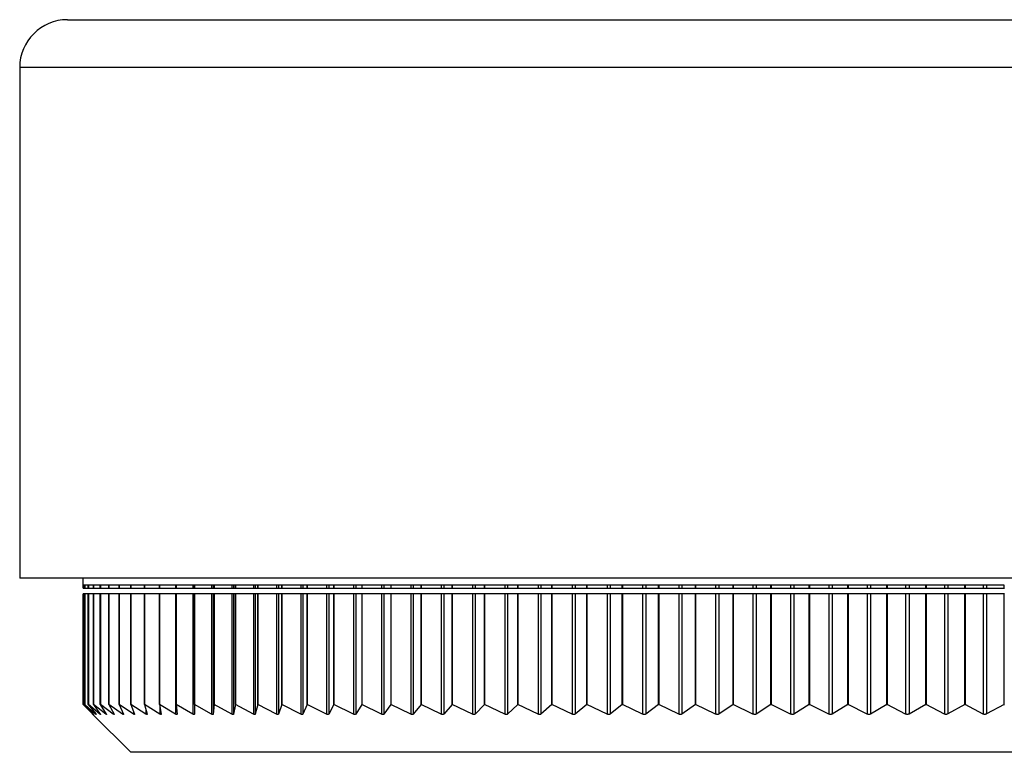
# Model space of a CAD drawing. Header units: millimetres. Extents: x 397 to 966, y 350 to 700.
# Tile 10 of 31: x 634.6 to 642.85, y 350.26 to 356.4. Entities that reach past the tile are written whole.
import ezdxf

# ---------------------------------------------------------------- set-up
doc = ezdxf.new("R2010")
doc.units = ezdxf.units.MM

msp = doc.modelspace()

# ---------------------------------------------------------------- linework, layer by layer
at = {"color": 7, "linetype": 'Continuous', "lineweight": 25}
for p, q in [((634.999, 356.4026), (644.2664, 356.4026)), ((634.599, 356.0026), (634.599, 351.7226)), ((644.3542, 351.7226), (634.599, 351.7226)), ((635.129, 351.7226), (635.129, 351.6626)), ((635.1308, 351.6626), (635.129, 351.6626)), ((635.1307, 351.6626), (635.1307, 351.6382)), ((635.1307, 351.6382), (635.1308, 351.6382)), ((635.1452, 351.6626), (635.1308, 351.6626)), ((635.1308, 351.6626), (635.1308, 351.6382)), ((635.1308, 351.6382), (635.1308, 351.6626)), ((635.1308, 351.6382), (635.1308, 351.6382)), ((635.1308, 351.6382), (635.1452, 351.6382)), ((635.1452, 351.6382), (635.1452, 351.6626)), ((635.1452, 351.6382), (635.1453, 351.6382)), ((635.174, 351.6626), (635.1453, 351.6626)), ((635.1453, 351.6626), (635.1453, 351.6382)), ((635.1453, 351.6382), (635.174, 351.6382)), ((635.174, 351.6382), (635.174, 351.6626)), ((635.174, 351.6382), (635.1742, 351.6382)), ((635.2171, 351.6626), (635.1742, 351.6626)), ((635.1742, 351.6626), (635.1742, 351.6382)), ((635.1742, 351.6382), (635.2171, 351.6382)), ((635.2171, 351.6382), (635.2171, 351.6626)), ((635.2171, 351.6382), (635.2174, 351.6382)), ((635.2745, 351.6626), (635.2174, 351.6626)), ((635.2174, 351.6626), (635.2174, 351.6382)), ((635.2174, 351.6382), (635.2745, 351.6382)), ((635.2745, 351.6382), (635.2745, 351.6626)), ((635.2745, 351.6382), (635.2749, 351.6382)), ((635.3461, 351.6626), (635.2749, 351.6626)), ((635.2749, 351.6626), (635.2749, 351.6382)), ((635.2749, 351.6382), (635.3461, 351.6382)), ((635.3461, 351.6382), (635.3461, 351.6626)), ((635.3461, 351.6382), (635.3465, 351.6382)), ((635.4317, 351.6626), (635.3465, 351.6626)), ((635.3465, 351.6626), (635.3465, 351.6382)), ((635.3465, 351.6382), (635.4317, 351.6382)), ((635.4317, 351.6382), (635.4317, 351.6626)), ((635.4317, 351.6382), (635.4321, 351.6382)), ((635.5311, 351.6626), (635.4321, 351.6626)), ((635.4321, 351.6626), (635.4321, 351.6382)), ((635.4321, 351.6382), (635.5311, 351.6382)), ((635.5311, 351.6382), (635.5311, 351.6626)), ((635.5311, 351.6382), (635.5315, 351.6382)), ((635.6442, 351.6626), (635.5315, 351.6626)), ((635.5315, 351.6626), (635.5315, 351.6382)), ((635.5315, 351.6382), (635.6442, 351.6382)), ((635.6442, 351.6382), (635.6442, 351.6626)), ((635.6442, 351.6382), (635.6446, 351.6382)), ((635.7708, 351.6626), (635.6446, 351.6626)), ((635.6446, 351.6626), (635.6446, 351.6382)), ((635.6446, 351.6382), (635.7708, 351.6382)), ((635.7708, 351.6382), (635.7708, 351.6626)), ((635.7708, 351.6382), (635.7711, 351.6382)), ((635.9105, 351.6626), (635.7711, 351.6626)), ((635.7711, 351.6626), (635.7711, 351.6382)), ((635.7711, 351.6382), (635.9057, 351.6382)), ((635.9057, 351.6626), (635.9057, 351.6382)), ((635.9057, 351.6382), (635.9105, 351.6382)), ((635.9105, 351.6382), (635.9105, 351.6626)), ((635.9105, 351.6382), (635.9108, 351.6382)), ((636.0631, 351.6626), (635.9108, 351.6626)), ((635.9108, 351.6626), (635.9108, 351.6382)), ((635.9108, 351.6382), (636.0499, 351.6382)), ((636.0499, 351.6626), (636.0499, 351.6382)), ((636.0499, 351.6382), (636.0629, 351.6382)), ((636.0629, 351.6626), (636.0629, 351.6382)), ((636.0629, 351.6382), (636.0631, 351.6382)), ((636.0631, 351.6382), (636.0631, 351.6626)), ((636.0631, 351.6382), (636.0634, 351.6382)), ((636.2284, 351.6626), (636.0634, 351.6626)), ((636.0634, 351.6626), (636.0634, 351.6382)), ((636.0634, 351.6382), (636.2068, 351.6382)), ((636.2068, 351.6626), (636.2068, 351.6382)), ((636.2068, 351.6382), (636.2208, 351.6382)), ((636.2208, 351.6626), (636.2208, 351.6382)), ((636.2208, 351.6382), (636.2284, 351.6382)), ((636.2284, 351.6382), (636.2284, 351.6626)), ((636.2284, 351.6382), (636.2286, 351.6382)), ((636.406, 351.6626), (636.2286, 351.6626)), ((636.2286, 351.6626), (636.2286, 351.6382)), ((636.2286, 351.6382), (636.3759, 351.6382)), ((636.3759, 351.6626), (636.3759, 351.6382)), ((636.3759, 351.6382), (636.391, 351.6382)), ((636.391, 351.6626), (636.391, 351.6382)), ((636.391, 351.6382), (636.406, 351.6382)), ((636.406, 351.6382), (636.406, 351.6626)), ((636.406, 351.6382), (636.4061, 351.6382)), ((636.5955, 351.6626), (636.4061, 351.6626)), ((636.4061, 351.6626), (636.4061, 351.6382)), ((636.4061, 351.6382), (636.5571, 351.6382)), ((636.5571, 351.6626), (636.5571, 351.6382)), ((636.5571, 351.6382), (636.5732, 351.6382)), ((636.5732, 351.6626), (636.5732, 351.6382)), ((636.5732, 351.6382), (636.5955, 351.6382)), ((636.5955, 351.6382), (636.5955, 351.6626)), ((636.5955, 351.6382), (636.5956, 351.6382)), ((636.7967, 351.6626), (636.5956, 351.6626)), ((636.5956, 351.6626), (636.5956, 351.6382)), ((636.5956, 351.6382), (636.75, 351.6382)), ((636.75, 351.6626), (636.75, 351.6382)), ((636.75, 351.6382), (636.7671, 351.6382)), ((636.7671, 351.6626), (636.7671, 351.6382)), ((636.7671, 351.6382), (636.7967, 351.6382)), ((637.009, 351.6626), (636.7967, 351.6626)), ((636.7967, 351.6626), (636.7967, 351.6382)), ((636.7967, 351.6382), (636.7967, 351.6626)), ((636.7967, 351.6382), (636.7967, 351.6382)), ((636.7967, 351.6382), (636.9541, 351.6382)), ((636.9541, 351.6626), (636.9541, 351.6382)), ((636.9541, 351.6382), (636.9722, 351.6382)), ((636.9722, 351.6626), (636.9722, 351.6382)), ((636.9722, 351.6382), (637.009, 351.6382)), ((637.2321, 351.6626), (637.009, 351.6626)), ((637.009, 351.6626), (637.009, 351.6382)), ((637.009, 351.6382), (637.009, 351.6626)), ((637.009, 351.6382), (637.009, 351.6382)), ((637.009, 351.6382), (637.1692, 351.6382)), ((637.1692, 351.6626), (637.1692, 351.6382)), ((637.1692, 351.6382), (637.1882, 351.6382)), ((637.1882, 351.6626), (637.1882, 351.6382)), ((637.1882, 351.6382), (637.2321, 351.6382)), ((637.4656, 351.6626), (637.2321, 351.6626)), ((637.2321, 351.6626), (637.2321, 351.6382)), ((637.2321, 351.6382), (637.2321, 351.6626)), ((637.2321, 351.6382), (637.2321, 351.6382)), ((637.2321, 351.6382), (637.3947, 351.6382)), ((637.3947, 351.6626), (637.3947, 351.6382)), ((637.3947, 351.6382), (637.4146, 351.6382)), ((637.4146, 351.6626), (637.4146, 351.6382)), ((637.4146, 351.6382), (637.4656, 351.6382)), ((637.709, 351.6626), (637.4656, 351.6626)), ((637.4656, 351.6626), (637.4656, 351.6382)), ((637.4656, 351.6382), (637.6303, 351.6382)), ((637.6303, 351.6626), (637.6303, 351.6382)), ((637.6303, 351.6382), (637.651, 351.6382)), ((637.651, 351.6626), (637.651, 351.6382)), ((637.651, 351.6382), (637.709, 351.6382)), ((637.9619, 351.6626), (637.709, 351.6626)), ((637.709, 351.6626), (637.709, 351.6382)), ((637.709, 351.6382), (637.8755, 351.6382)), ((637.8755, 351.6626), (637.8755, 351.6382)), ((637.8755, 351.6382), (637.897, 351.6382)), ((637.897, 351.6626), (637.897, 351.6382)), ((637.897, 351.6382), (637.9619, 351.6382)), ((638.2236, 351.6626), (637.9619, 351.6626)), ((637.9619, 351.6626), (637.9619, 351.6382)), ((637.9619, 351.6382), (637.9619, 351.6626)), ((637.9619, 351.6382), (637.9619, 351.6382)), ((637.9619, 351.6382), (638.1298, 351.6382)), ((638.1298, 351.6626), (638.1298, 351.6382)), ((638.1298, 351.6382), (638.1521, 351.6382)), ((638.1521, 351.6626), (638.1521, 351.6382)), ((638.1521, 351.6382), (638.2236, 351.6382)), ((638.2236, 351.6382), (638.2236, 351.6626)), ((638.2236, 351.6382), (638.2237, 351.6382)), ((638.4939, 351.6626), (638.2237, 351.6626)), ((638.2237, 351.6626), (638.2237, 351.6382)), ((638.2237, 351.6382), (638.3927, 351.6382)), ((638.3927, 351.6626), (638.3927, 351.6382)), ((638.3927, 351.6382), (638.4157, 351.6382)), ((638.4157, 351.6626), (638.4157, 351.6382)), ((638.4157, 351.6382), (638.4939, 351.6382)), ((638.4939, 351.6382), (638.4939, 351.6626)), ((638.4939, 351.6382), (638.494, 351.6382)), ((638.772, 351.6626), (638.494, 351.6626)), ((638.494, 351.6626), (638.494, 351.6382)), ((638.494, 351.6382), (638.6638, 351.6382)), ((638.6638, 351.6626), (638.6638, 351.6382)), ((638.6638, 351.6382), (638.6875, 351.6382)), ((638.6875, 351.6626), (638.6875, 351.6382)), ((638.6875, 351.6382), (638.772, 351.6382)), ((638.772, 351.6382), (638.772, 351.6626)), ((638.772, 351.6382), (638.7722, 351.6382)), ((639.0576, 351.6626), (638.7722, 351.6626)), ((638.7722, 351.6626), (638.7722, 351.6382)), ((638.7722, 351.6382), (638.9424, 351.6382)), ((638.9424, 351.6626), (638.9424, 351.6382)), ((638.9424, 351.6382), (638.9667, 351.6382)), ((638.9667, 351.6626), (638.9667, 351.6382)), ((638.9667, 351.6382), (639.0576, 351.6382)), ((639.0576, 351.6382), (639.0576, 351.6626)), ((639.0576, 351.6382), (639.0578, 351.6382)), ((639.3499, 351.6626), (639.0578, 351.6626)), ((639.0578, 351.6626), (639.0578, 351.6382)), ((639.0578, 351.6382), (639.2281, 351.6382)), ((639.2281, 351.6626), (639.2281, 351.6382)), ((639.2281, 351.6382), (639.253, 351.6382)), ((639.253, 351.6626), (639.253, 351.6382)), ((639.253, 351.6382), (639.3499, 351.6382)), ((639.3499, 351.6382), (639.3499, 351.6626)), ((639.3499, 351.6382), (639.3502, 351.6382)), ((639.6485, 351.6626), (639.3502, 351.6626)), ((639.3502, 351.6626), (639.3502, 351.6382)), ((639.3502, 351.6382), (639.5203, 351.6382)), ((639.5203, 351.6626), (639.5203, 351.6382)), ((639.5203, 351.6382), (639.5458, 351.6382)), ((639.5458, 351.6626), (639.5458, 351.6382)), ((639.5458, 351.6382), (639.6485, 351.6382)), ((639.6485, 351.6382), (639.6485, 351.6626)), ((639.6485, 351.6382), (639.649, 351.6382)), ((639.9529, 351.6626), (639.649, 351.6626)), ((639.649, 351.6626), (639.649, 351.6382)), ((639.649, 351.6382), (639.8185, 351.6382)), ((639.8185, 351.6626), (639.8185, 351.6382)), ((639.8185, 351.6382), (639.8445, 351.6382)), ((639.8445, 351.6626), (639.8445, 351.6382)), ((639.8445, 351.6382), (639.9529, 351.6382)), ((639.9529, 351.6382), (639.9529, 351.6626)), ((639.9529, 351.6382), (639.9534, 351.6382)), ((640.2623, 351.6626), (639.9534, 351.6626)), ((639.9534, 351.6626), (639.9534, 351.6382)), ((639.9534, 351.6382), (640.122, 351.6382)), ((640.122, 351.6626), (640.122, 351.6382)), ((640.122, 351.6382), (640.1484, 351.6382)), ((640.1484, 351.6626), (640.1484, 351.6382)), ((640.1484, 351.6382), (640.2623, 351.6382)), ((640.2623, 351.6382), (640.2623, 351.6626)), ((640.2623, 351.6382), (640.263, 351.6382)), ((640.5762, 351.6626), (640.263, 351.6626)), ((640.263, 351.6626), (640.263, 351.6382)), ((640.263, 351.6382), (640.4303, 351.6382)), ((640.4303, 351.6626), (640.4303, 351.6382)), ((640.4303, 351.6382), (640.4571, 351.6382)), ((640.4571, 351.6626), (640.4571, 351.6382)), ((640.4571, 351.6382), (640.5762, 351.6382)), ((640.5762, 351.6382), (640.5762, 351.6626)), ((640.5762, 351.6382), (640.5771, 351.6382)), ((640.894, 351.6626), (640.5771, 351.6626)), ((640.5771, 351.6626), (640.5771, 351.6382)), ((640.5771, 351.6382), (640.7429, 351.6382)), ((640.7429, 351.6626), (640.7429, 351.6382)), ((640.7429, 351.6382), (640.77, 351.6382)), ((640.77, 351.6626), (640.77, 351.6382)), ((640.77, 351.6382), (640.894, 351.6382)), ((640.894, 351.6382), (640.894, 351.6626)), ((640.894, 351.6382), (640.8951, 351.6382)), ((641.2151, 351.6626), (640.8951, 351.6626)), ((640.8951, 351.6626), (640.8951, 351.6382)), ((640.8951, 351.6382), (641.059, 351.6382)), ((641.059, 351.6626), (641.059, 351.6382)), ((641.059, 351.6382), (641.0864, 351.6382)), ((641.0864, 351.6626), (641.0864, 351.6382)), ((641.0864, 351.6382), (641.2151, 351.6382)), ((641.2151, 351.6382), (641.2151, 351.6626)), ((641.2151, 351.6382), (641.2164, 351.6382)), ((641.5389, 351.6626), (641.2164, 351.6626)), ((641.2164, 351.6626), (641.2164, 351.6382)), ((641.2164, 351.6382), (641.378, 351.6382)), ((641.378, 351.6626), (641.378, 351.6382)), ((641.378, 351.6382), (641.4057, 351.6382)), ((641.4057, 351.6626), (641.4057, 351.6382)), ((641.4057, 351.6382), (641.5389, 351.6382)), ((641.5389, 351.6382), (641.5389, 351.6626)), ((641.5389, 351.6382), (641.5403, 351.6382)), ((641.8646, 351.6626), (641.5403, 351.6626)), ((641.5403, 351.6626), (641.5403, 351.6382)), ((641.5403, 351.6382), (641.6995, 351.6382)), ((641.6995, 351.6626), (641.6995, 351.6382)), ((641.6995, 351.6382), (641.7273, 351.6382)), ((641.7273, 351.6626), (641.7273, 351.6382)), ((641.7273, 351.6382), (641.8646, 351.6382)), ((641.8646, 351.6382), (641.8646, 351.6626)), ((641.8646, 351.6382), (641.8664, 351.6382)), ((642.1918, 351.6626), (641.8664, 351.6626)), ((641.8664, 351.6626), (641.8664, 351.6382)), ((641.8664, 351.6382), (642.0226, 351.6382)), ((642.0226, 351.6626), (642.0226, 351.6382)), ((642.0226, 351.6382), (642.0506, 351.6382)), ((642.0506, 351.6626), (642.0506, 351.6382)), ((642.0506, 351.6382), (642.1918, 351.6382)), ((642.1918, 351.6382), (642.1918, 351.6626)), ((642.1918, 351.6382), (642.1938, 351.6382)), ((642.5198, 351.6626), (642.1938, 351.6626)), ((642.1938, 351.6626), (642.1938, 351.6382)), ((642.1938, 351.6382), (642.3469, 351.6382)), ((642.3469, 351.6626), (642.3469, 351.6382)), ((642.3469, 351.6382), (642.3749, 351.6382)), ((642.3749, 351.6626), (642.3749, 351.6382)), ((642.3749, 351.6382), (642.5198, 351.6382)), ((642.5198, 351.6382), (642.5198, 351.6626)), ((642.5198, 351.6382), (642.522, 351.6382)), ((642.8479, 351.6626), (642.522, 351.6626)), ((642.522, 351.6626), (642.522, 351.6382)), ((642.522, 351.6382), (642.6717, 351.6382)), ((642.6717, 351.6626), (642.6717, 351.6382)), ((642.6717, 351.6382), (642.6997, 351.6382)), ((642.6997, 351.6626), (642.6997, 351.6382)), ((642.6997, 351.6382), (642.8479, 351.6382)), ((642.8479, 351.6382), (642.8479, 351.6626)), ((642.8479, 351.6382), (642.8504, 351.6382)), ((635.1307, 351.5917), (635.1307, 350.6626)), ((635.1308, 351.5917), (635.1307, 351.5917)), ((635.1308, 351.5917), (635.1308, 350.6626)), ((635.1452, 351.5917), (635.1308, 351.5917)), ((635.1308, 350.6626), (635.1308, 351.5917)), ((635.1308, 351.5917), (635.1308, 351.5917)), ((635.1452, 350.6626), (635.1452, 351.5917)), ((635.1453, 351.5917), (635.1452, 351.5917)), ((635.1453, 351.5917), (635.1453, 350.6626)), ((635.174, 351.5917), (635.1453, 351.5917)), ((635.174, 350.6626), (635.174, 351.5917)), ((635.1742, 351.5917), (635.174, 351.5917)), ((635.1742, 351.5917), (635.1742, 350.6626)), ((635.2171, 351.5917), (635.1742, 351.5917)), ((635.2171, 350.6626), (635.2171, 351.5917)), ((635.2174, 351.5917), (635.2171, 351.5917)), ((635.2174, 351.5917), (635.2174, 350.6626)), ((635.2745, 351.5917), (635.2174, 351.5917)), ((635.2745, 350.6626), (635.2745, 351.5917)), ((635.2749, 351.5917), (635.2745, 351.5917)), ((635.2749, 351.5917), (635.2749, 350.6626)), ((635.3461, 351.5917), (635.2749, 351.5917)), ((635.3461, 350.6626), (635.3461, 351.5917)), ((635.3465, 351.5917), (635.3461, 351.5917)), ((635.3465, 351.5917), (635.3465, 350.6626)), ((635.4317, 351.5917), (635.3465, 351.5917)), ((635.4317, 350.6626), (635.4317, 351.5917)), ((635.4321, 351.5917), (635.4317, 351.5917)), ((635.4321, 351.5917), (635.4321, 350.6626)), ((635.5311, 351.5917), (635.4321, 351.5917)), ((635.5311, 350.6626), (635.5311, 351.5917)), ((635.5315, 351.5917), (635.5311, 351.5917)), ((635.5315, 351.5917), (635.5315, 350.6626)), ((635.6442, 351.5917), (635.5315, 351.5917)), ((635.6442, 350.6626), (635.6442, 351.5917)), ((635.6446, 351.5917), (635.6442, 351.5917)), ((635.6446, 351.5917), (635.6446, 350.6626)), ((635.7708, 351.5917), (635.6446, 351.5917)), ((635.7708, 350.6626), (635.7708, 351.5917)), ((635.7711, 351.5917), (635.7708, 351.5917)), ((635.7711, 351.5917), (635.7711, 350.6626)), ((635.9057, 351.5917), (635.7711, 351.5917)), ((635.9057, 351.5917), (635.9057, 350.5832)), ((635.9105, 351.5917), (635.9057, 351.5917)), ((635.9105, 350.6626), (635.9105, 351.5917)), ((635.9108, 351.5917), (635.9105, 351.5917)), ((635.9108, 351.5917), (635.9108, 350.6626)), ((636.0499, 351.5917), (635.9108, 351.5917)), ((636.0499, 351.5917), (636.0499, 350.5831)), ((636.0629, 351.5917), (636.0499, 351.5917)), ((636.0629, 351.5917), (636.0629, 350.5832)), ((636.0631, 351.5917), (636.0629, 351.5917)), ((636.0631, 350.6626), (636.0631, 351.5917)), ((636.0634, 351.5917), (636.0631, 351.5917)), ((636.0634, 351.5917), (636.0634, 350.6626)), ((636.2068, 351.5917), (636.0634, 351.5917)), ((636.2068, 351.5917), (636.2068, 350.5831)), ((636.2208, 351.5917), (636.2068, 351.5917)), ((636.2208, 351.5917), (636.2208, 350.5832)), ((636.2284, 351.5917), (636.2208, 351.5917)), ((636.2284, 350.6626), (636.2284, 351.5917)), ((636.2286, 351.5917), (636.2284, 351.5917)), ((636.2286, 351.5917), (636.2286, 350.6626)), ((636.3759, 351.5917), (636.2286, 351.5917)), ((636.3759, 351.5917), (636.3759, 350.583)), ((636.391, 351.5917), (636.3759, 351.5917)), ((636.391, 351.5917), (636.391, 350.5832)), ((636.406, 351.5917), (636.391, 351.5917)), ((636.406, 350.6626), (636.406, 351.5917)), ((636.4061, 351.5917), (636.406, 351.5917)), ((636.4061, 351.5917), (636.4061, 350.6626)), ((636.5571, 351.5917), (636.4061, 351.5917)), ((636.5571, 351.5917), (636.5571, 350.583)), ((636.5732, 351.5917), (636.5571, 351.5917)), ((636.5732, 351.5917), (636.5732, 350.5831)), ((636.5955, 351.5917), (636.5732, 351.5917)), ((636.5955, 350.6626), (636.5955, 351.5917)), ((636.5956, 351.5917), (636.5955, 351.5917)), ((636.5956, 351.5917), (636.5956, 350.6626)), ((636.75, 351.5917), (636.5956, 351.5917)), ((636.75, 351.5917), (636.75, 350.583)), ((636.7671, 351.5917), (636.75, 351.5917)), ((636.7671, 351.5917), (636.7671, 350.5831)), ((636.7967, 351.5917), (636.7671, 351.5917)), ((636.7967, 351.5917), (636.7967, 350.6626)), ((636.9541, 351.5917), (636.7967, 351.5917)), ((636.7967, 350.6626), (636.7967, 351.5917)), ((636.7967, 351.5917), (636.7967, 351.5917)), ((636.9541, 351.5917), (636.9541, 350.583)), ((636.9722, 351.5917), (636.9541, 351.5917)), ((636.9722, 351.5917), (636.9722, 350.5831)), ((637.009, 351.5917), (636.9722, 351.5917)), ((637.009, 351.5917), (637.009, 350.6626)), ((637.1692, 351.5917), (637.009, 351.5917)), ((637.009, 350.6626), (637.009, 351.5917)), ((637.009, 351.5917), (637.009, 351.5917)), ((637.1692, 351.5917), (637.1692, 350.583)), ((637.1882, 351.5917), (637.1692, 351.5917)), ((637.1882, 351.5917), (637.1882, 350.5831)), ((637.2321, 351.5917), (637.1882, 351.5917)), ((637.2321, 351.5917), (637.2321, 350.6626)), ((637.3947, 351.5917), (637.2321, 351.5917)), ((637.2321, 350.6626), (637.2321, 351.5917)), ((637.2321, 351.5917), (637.2321, 351.5917)), ((637.3947, 351.5917), (637.3947, 350.583)), ((637.4146, 351.5917), (637.3947, 351.5917)), ((637.4146, 351.5917), (637.4146, 350.5831)), ((637.4656, 351.5917), (637.4146, 351.5917)), ((637.4656, 351.5917), (637.4656, 350.6626)), ((637.6303, 351.5917), (637.4656, 351.5917)), ((637.6303, 351.5917), (637.6303, 350.583)), ((637.651, 351.5917), (637.6303, 351.5917)), ((637.651, 351.5917), (637.651, 350.5831)), ((637.709, 351.5917), (637.651, 351.5917)), ((637.709, 351.5917), (637.709, 350.6626)), ((637.8755, 351.5917), (637.709, 351.5917)), ((637.8755, 351.5917), (637.8755, 350.583)), ((637.897, 351.5917), (637.8755, 351.5917)), ((637.897, 351.5917), (637.897, 350.5831)), ((637.9619, 351.5917), (637.897, 351.5917)), ((637.9619, 351.5917), (637.9619, 350.6626)), ((638.1298, 351.5917), (637.9619, 351.5917)), ((637.9619, 350.6626), (637.9619, 351.5917)), ((637.9619, 351.5917), (637.9619, 351.5917)), ((638.1298, 351.5917), (638.1298, 350.583)), ((638.1521, 351.5917), (638.1298, 351.5917)), ((638.1521, 351.5917), (638.1521, 350.5831)), ((638.2236, 351.5917), (638.1521, 351.5917)), ((638.2236, 350.6626), (638.2236, 351.5917)), ((638.2237, 351.5917), (638.2236, 351.5917)), ((638.2237, 351.5917), (638.2237, 350.6626)), ((638.3927, 351.5917), (638.2237, 351.5917)), ((638.3927, 351.5917), (638.3927, 350.583)), ((638.4157, 351.5917), (638.3927, 351.5917)), ((638.4157, 351.5917), (638.4157, 350.5831)), ((638.4939, 351.5917), (638.4157, 351.5917)), ((638.4939, 350.6626), (638.4939, 351.5917)), ((638.494, 351.5917), (638.4939, 351.5917)), ((638.494, 351.5917), (638.494, 350.6626)), ((638.6638, 351.5917), (638.494, 351.5917)), ((638.6638, 351.5917), (638.6638, 350.583)), ((638.6875, 351.5917), (638.6638, 351.5917)), ((638.6875, 351.5917), (638.6875, 350.5831)), ((638.772, 351.5917), (638.6875, 351.5917)), ((638.772, 350.6626), (638.772, 351.5917)), ((638.7722, 351.5917), (638.772, 351.5917)), ((638.7722, 351.5917), (638.7722, 350.6626)), ((638.9424, 351.5917), (638.7722, 351.5917)), ((638.9424, 351.5917), (638.9424, 350.583)), ((638.9667, 351.5917), (638.9424, 351.5917)), ((638.9667, 351.5917), (638.9667, 350.5831)), ((639.0576, 351.5917), (638.9667, 351.5917)), ((639.0576, 350.6626), (639.0576, 351.5917)), ((639.0578, 351.5917), (639.0576, 351.5917)), ((639.0578, 351.5917), (639.0578, 350.6626)), ((639.2281, 351.5917), (639.0578, 351.5917)), ((639.2281, 351.5917), (639.2281, 350.583)), ((639.253, 351.5917), (639.2281, 351.5917)), ((639.253, 351.5917), (639.253, 350.5832)), ((639.3499, 351.5917), (639.253, 351.5917)), ((639.3499, 350.6626), (639.3499, 351.5917)), ((639.3502, 351.5917), (639.3499, 351.5917)), ((639.3502, 351.5917), (639.3502, 350.6626)), ((639.5203, 351.5917), (639.3502, 351.5917)), ((639.5203, 351.5917), (639.5203, 350.5831)), ((639.5458, 351.5917), (639.5203, 351.5917)), ((639.5458, 351.5917), (639.5458, 350.5832)), ((639.6485, 351.5917), (639.5458, 351.5917)), ((639.6485, 350.6626), (639.6485, 351.5917)), ((639.649, 351.5917), (639.6485, 351.5917)), ((639.649, 351.5917), (639.649, 350.6626)), ((639.8185, 351.5917), (639.649, 351.5917)), ((639.8185, 351.5917), (639.8185, 350.5831)), ((639.8445, 351.5917), (639.8185, 351.5917)), ((639.8445, 351.5917), (639.8445, 350.5832)), ((639.9529, 351.5917), (639.8445, 351.5917)), ((639.9529, 350.6626), (639.9529, 351.5917)), ((639.9534, 351.5917), (639.9529, 351.5917)), ((639.9534, 351.5917), (639.9534, 350.6626)), ((640.122, 351.5917), (639.9534, 351.5917)), ((640.122, 351.5917), (640.122, 350.5831)), ((640.1484, 351.5917), (640.122, 351.5917)), ((640.1484, 351.5917), (640.1484, 350.5833)), ((640.2623, 351.5917), (640.1484, 351.5917)), ((640.2623, 350.6626), (640.2623, 351.5917)), ((640.263, 351.5917), (640.2623, 351.5917)), ((640.263, 351.5917), (640.263, 350.6626)), ((640.4303, 351.5917), (640.263, 351.5917)), ((640.4303, 351.5917), (640.4303, 350.5832)), ((640.4571, 351.5917), (640.4303, 351.5917)), ((640.4571, 351.5917), (640.4571, 350.5833)), ((640.5762, 351.5917), (640.4571, 351.5917)), ((640.5762, 350.6626), (640.5762, 351.5917)), ((640.5771, 351.5917), (640.5762, 351.5917)), ((640.5771, 351.5917), (640.5771, 350.6626)), ((640.7429, 351.5917), (640.5771, 351.5917)), ((640.7429, 351.5917), (640.7429, 350.5832)), ((640.77, 351.5917), (640.7429, 351.5917)), ((640.77, 351.5917), (640.77, 350.5834)), ((640.894, 351.5917), (640.77, 351.5917)), ((640.894, 350.6626), (640.894, 351.5917)), ((640.8951, 351.5917), (640.894, 351.5917)), ((640.8951, 351.5917), (640.8951, 350.6626)), ((641.059, 351.5917), (640.8951, 351.5917)), ((641.059, 351.5917), (641.059, 350.5833)), ((641.0864, 351.5917), (641.059, 351.5917)), ((641.0864, 351.5917), (641.0864, 350.5834)), ((641.2151, 351.5917), (641.0864, 351.5917)), ((641.2151, 350.6626), (641.2151, 351.5917)), ((641.2164, 351.5917), (641.2151, 351.5917)), ((641.2164, 351.5917), (641.2164, 350.6626)), ((641.378, 351.5917), (641.2164, 351.5917)), ((641.378, 351.5917), (641.378, 350.5833)), ((641.4057, 351.5917), (641.378, 351.5917)), ((641.4057, 351.5917), (641.4057, 350.5835)), ((641.5389, 351.5917), (641.4057, 351.5917)), ((641.5389, 350.6626), (641.5389, 351.5917)), ((641.5403, 351.5917), (641.5389, 351.5917)), ((641.5403, 351.5917), (641.5403, 350.6626)), ((641.6995, 351.5917), (641.5403, 351.5917)), ((641.6995, 351.5917), (641.6995, 350.5834)), ((641.7273, 351.5917), (641.6995, 351.5917)), ((641.7273, 351.5917), (641.7273, 350.5835)), ((641.8646, 351.5917), (641.7273, 351.5917)), ((641.8646, 350.6626), (641.8646, 351.5917)), ((641.8664, 351.5917), (641.8646, 351.5917)), ((641.8664, 351.5917), (641.8664, 350.6626)), ((642.0226, 351.5917), (641.8664, 351.5917)), ((642.0226, 351.5917), (642.0226, 350.5835)), ((642.0506, 351.5917), (642.0226, 351.5917)), ((642.0506, 351.5917), (642.0506, 350.5836)), ((642.1918, 351.5917), (642.0506, 351.5917)), ((642.1918, 350.6626), (642.1918, 351.5917)), ((642.1938, 351.5917), (642.1918, 351.5917)), ((642.1938, 351.5917), (642.1938, 350.6626)), ((642.3469, 351.5917), (642.1938, 351.5917)), ((642.3469, 351.5917), (642.3469, 350.5835)), ((642.3749, 351.5917), (642.3469, 351.5917)), ((642.3749, 351.5917), (642.3749, 350.5837)), ((642.5198, 351.5917), (642.3749, 351.5917)), ((642.5198, 350.6626), (642.5198, 351.5917)), ((642.522, 351.5917), (642.5198, 351.5917)), ((642.522, 351.5917), (642.522, 350.6626)), ((642.6717, 351.5917), (642.522, 351.5917)), ((642.6717, 351.5917), (642.6717, 350.5836)), ((642.6997, 351.5917), (642.6717, 351.5917)), ((642.6997, 351.5917), (642.6997, 350.5837)), ((642.8479, 351.5917), (642.6997, 351.5917)), ((642.8479, 350.6626), (642.8479, 351.5917)), ((642.8504, 351.5917), (642.8479, 351.5917)), ((635.2078, 350.5838), (635.1307, 350.6626)), ((635.1308, 350.6626), (635.2077, 350.5839)), ((635.1308, 350.6626), (635.1308, 350.6626)), ((635.2145, 350.5837), (635.1308, 350.6626)), ((635.1452, 350.6626), (635.2157, 350.5838)), ((635.1452, 350.6626), (635.1453, 350.6626)), ((635.2355, 350.5836), (635.1453, 350.6626)), ((635.174, 350.6626), (635.2378, 350.5837)), ((635.174, 350.6626), (635.1742, 350.6626)), ((635.2706, 350.5835), (635.1742, 350.6626)), ((635.2171, 350.6626), (635.2742, 350.5836)), ((635.2171, 350.6626), (635.2174, 350.6626)), ((635.32, 350.5835), (635.2174, 350.6626)), ((635.2745, 350.6626), (635.3248, 350.5836)), ((635.2745, 350.6626), (635.2749, 350.6626)), ((635.3833, 350.5834), (635.2749, 350.6626)), ((635.3461, 350.6626), (635.3893, 350.5835)), ((635.3461, 350.6626), (635.3465, 350.6626)), ((635.4606, 350.5833), (635.3465, 350.6626)), ((635.4317, 350.6626), (635.4678, 350.5835)), ((635.4317, 350.6626), (635.4321, 350.6626)), ((635.5517, 350.5833), (635.4321, 350.6626)), ((635.5311, 350.6626), (635.5601, 350.5834)), ((635.5311, 350.6626), (635.5315, 350.6626)), ((635.6564, 350.5832), (635.5315, 350.6626)), ((635.6442, 350.6626), (635.6659, 350.5834)), ((635.6442, 350.6626), (635.6446, 350.6626)), ((635.7745, 350.5832), (635.6446, 350.6626)), ((635.7708, 350.6626), (635.7852, 350.5833)), ((635.7708, 350.6626), (635.7711, 350.6626)), ((635.9057, 350.5832), (635.7711, 350.6626)), ((635.9105, 350.6626), (635.9176, 350.5833)), ((635.9105, 350.6626), (635.9108, 350.6626)), ((636.0499, 350.5831), (635.9108, 350.6626)), ((636.0631, 350.6626), (636.0629, 350.5832)), ((636.0631, 350.6626), (636.0634, 350.6626)), ((636.2068, 350.5831), (636.0634, 350.6626)), ((636.2284, 350.6626), (636.2208, 350.5832)), ((636.2284, 350.6626), (636.2286, 350.6626)), ((636.3759, 350.583), (636.2286, 350.6626)), ((636.406, 350.6626), (636.391, 350.5832)), ((636.406, 350.6626), (636.4061, 350.6626)), ((636.5571, 350.583), (636.4061, 350.6626)), ((636.5955, 350.6626), (636.5732, 350.5831)), ((636.5955, 350.6626), (636.5956, 350.6626)), ((636.75, 350.583), (636.5956, 350.6626)), ((636.7967, 350.6626), (636.7671, 350.5831)), ((636.7967, 350.6626), (636.7967, 350.6626)), ((636.9541, 350.583), (636.7967, 350.6626)), ((637.009, 350.6626), (636.9722, 350.5831)), ((637.009, 350.6626), (637.009, 350.6626)), ((637.1692, 350.583), (637.009, 350.6626)), ((637.2321, 350.6626), (637.1882, 350.5831)), ((637.3947, 350.583), (637.2321, 350.6626)), ((637.4656, 350.6626), (637.4146, 350.5831)), ((637.6303, 350.583), (637.4656, 350.6626)), ((637.709, 350.6626), (637.651, 350.5831)), ((637.8755, 350.583), (637.709, 350.6626)), ((637.9619, 350.6626), (637.897, 350.5831)), ((638.1298, 350.583), (637.9619, 350.6626)), ((638.2236, 350.6626), (638.1521, 350.5831)), ((638.2236, 350.6626), (638.2237, 350.6626)), ((638.3927, 350.583), (638.2237, 350.6626)), ((638.4939, 350.6626), (638.4157, 350.5831)), ((638.4939, 350.6626), (638.494, 350.6626)), ((638.6638, 350.583), (638.494, 350.6626)), ((638.772, 350.6626), (638.6875, 350.5831)), ((638.772, 350.6626), (638.7722, 350.6626)), ((638.9424, 350.583), (638.7722, 350.6626)), ((639.0576, 350.6626), (638.9667, 350.5831)), ((639.0576, 350.6626), (639.0578, 350.6626)), ((639.2281, 350.583), (639.0578, 350.6626)), ((639.3499, 350.6626), (639.253, 350.5832)), ((639.3499, 350.6626), (639.3502, 350.6626)), ((639.5203, 350.5831), (639.3502, 350.6626)), ((639.6485, 350.6626), (639.5458, 350.5832)), ((639.6485, 350.6626), (639.649, 350.6626)), ((639.8185, 350.5831), (639.649, 350.6626)), ((639.9529, 350.6626), (639.8445, 350.5832)), ((639.9529, 350.6626), (639.9534, 350.6626)), ((640.122, 350.5831), (639.9534, 350.6626)), ((640.2623, 350.6626), (640.1484, 350.5833)), ((640.2623, 350.6626), (640.263, 350.6626)), ((640.4303, 350.5832), (640.263, 350.6626)), ((640.5762, 350.6626), (640.4571, 350.5833)), ((640.5762, 350.6626), (640.5771, 350.6626)), ((640.7429, 350.5832), (640.5771, 350.6626)), ((640.894, 350.6626), (640.77, 350.5834)), ((640.894, 350.6626), (640.8951, 350.6626)), ((641.059, 350.5833), (640.8951, 350.6626)), ((641.2151, 350.6626), (641.0864, 350.5834)), ((641.2151, 350.6626), (641.2164, 350.6626)), ((641.378, 350.5833), (641.2164, 350.6626)), ((641.5389, 350.6626), (641.4057, 350.5835)), ((641.5389, 350.6626), (641.5403, 350.6626)), ((641.6995, 350.5834), (641.5403, 350.6626)), ((641.8646, 350.6626), (641.7273, 350.5835)), ((641.8646, 350.6626), (641.8664, 350.6626)), ((642.0226, 350.5835), (641.8664, 350.6626)), ((642.1918, 350.6626), (642.0506, 350.5836)), ((642.1918, 350.6626), (642.1938, 350.6626)), ((642.3469, 350.5835), (642.1938, 350.6626)), ((642.5198, 350.6626), (642.3749, 350.5837)), ((642.5198, 350.6626), (642.522, 350.6626)), ((642.6717, 350.5836), (642.522, 350.6626)), ((642.8479, 350.6626), (642.6997, 350.5837)), ((642.8479, 350.6626), (642.8504, 350.6626)), ((635.211, 350.5806), (635.529, 350.2626)), ((637.8556, 350.2626), (635.529, 350.2626)), ((649.669, 350.2626), (637.8556, 350.2626))]:
    msp.add_line(p, q, dxfattribs=at)
at = {"color": 8, "linetype": 'Continuous', "lineweight": 25}
for p, q in [((644.3542, 356.0026), (634.599, 356.0026)), ((635.7745, 350.6422), (635.7745, 350.5832)), ((635.2145, 350.5851), (635.2145, 350.5837)), ((635.2355, 350.5866), (635.2355, 350.5836)), ((635.2706, 350.5886), (635.2706, 350.5835)), ((635.32, 350.5911), (635.32, 350.5835)), ((635.3833, 350.5945), (635.3833, 350.5834)), ((635.4606, 350.5993), (635.4606, 350.5833)), ((635.5517, 350.6064), (635.5517, 350.5833)), ((635.6564, 350.6183), (635.6564, 350.5832))]:
    msp.add_line(p, q, dxfattribs=at)
at = {"color": 7, "linetype": 'Continuous', "lineweight": 25}
msp.add_arc((634.999, 356.0026), 0.4, 90, 180, dxfattribs=at)
for points, knots in [([(635.2077, 350.5839), (635.2087, 350.5829), (635.2107, 350.5809), (635.2115, 350.5801), (635.2105, 350.5811), (635.2087, 350.5829), (635.2078, 350.5838)], [0, 0, 0, 0, 0.263938, 0.530732, 0.777116, 1, 1, 1, 1]), ([(635.2157, 350.5838), (635.2166, 350.5828), (635.2184, 350.5808), (635.2188, 350.58), (635.2174, 350.5811), (635.2155, 350.5828), (635.2145, 350.5837)], [0, 0, 0, 0, 0.263924, 0.530722, 0.777107, 1, 1, 1, 1]), ([(635.2378, 350.5837), (635.2386, 350.5827), (635.2402, 350.5807), (635.2403, 350.5799), (635.2386, 350.581), (635.2365, 350.5828), (635.2355, 350.5836)], [0, 0, 0, 0, 0.263906, 0.530709, 0.777097, 1, 1, 1, 1]), ([(635.2742, 350.5836), (635.2749, 350.5826), (635.2763, 350.5806), (635.276, 350.5799), (635.274, 350.5809), (635.2717, 350.5827), (635.2706, 350.5835)], [0, 0, 0, 0, 0.263886, 0.530694, 0.777084, 1, 1, 1, 1]), ([(635.3248, 350.5836), (635.3253, 350.5826), (635.3265, 350.5806), (635.3259, 350.5798), (635.3236, 350.5808), (635.3211, 350.5826), (635.32, 350.5835)], [0, 0, 0, 0, 0.263862, 0.530676, 0.777069, 1, 1, 1, 1]), ([(635.3893, 350.5835), (635.3898, 350.5825), (635.3908, 350.5805), (635.3898, 350.5797), (635.3872, 350.5808), (635.3846, 350.5826), (635.3833, 350.5834)], [0, 0, 0, 0, 0.263834, 0.530656, 0.777051, 1, 1, 1, 1]), ([(635.4678, 350.5835), (635.4682, 350.5825), (635.469, 350.5804), (635.4676, 350.5797), (635.4647, 350.5807), (635.4619, 350.5825), (635.4606, 350.5833)], [0, 0, 0, 0, 0.263802, 0.530632, 0.777031, 1, 1, 1, 1]), ([(635.5601, 350.5834), (635.5604, 350.5824), (635.5609, 350.5804), (635.5592, 350.5796), (635.556, 350.5807), (635.5531, 350.5824), (635.5517, 350.5833)], [0, 0, 0, 0, 0.263766, 0.530604, 0.777007, 1, 1, 1, 1]), ([(635.6659, 350.5834), (635.6661, 350.5824), (635.6664, 350.5803), (635.6644, 350.5796), (635.6609, 350.5806), (635.6578, 350.5824), (635.6564, 350.5832)], [0, 0, 0, 0, 0.263725, 0.530572, 0.776979, 1, 1, 1, 1]), ([(635.7852, 350.5833), (635.7852, 350.5823), (635.7853, 350.5803), (635.783, 350.5795), (635.7792, 350.5806), (635.776, 350.5823), (635.7745, 350.5832)], [0, 0, 0, 0, 0.263678, 0.530536, 0.776947, 1, 1, 1, 1]), ([(635.9176, 350.5833), (635.9175, 350.5823), (635.9174, 350.5802), (635.9147, 350.5795), (635.9106, 350.5805), (635.9073, 350.5823), (635.9057, 350.5832)], [0, 0, 0, 0, 0.263625, 0.530494, 0.77691, 1, 1, 1, 1]), ([(636.0629, 350.5832), (636.0627, 350.5822), (636.0624, 350.5802), (636.0594, 350.5794), (636.055, 350.5805), (636.0516, 350.5823), (636.0499, 350.5831)], [0, 0, 0, 0, 0.263564, 0.530446, 0.776868, 1, 1, 1, 1]), ([(636.2208, 350.5832), (636.2205, 350.5822), (636.22, 350.5802), (636.2166, 350.5794), (636.212, 350.5804), (636.2085, 350.5822), (636.2068, 350.5831)], [0, 0, 0, 0, 0.263476, 0.5303756, 0.7768049, 1, 1, 1, 1]), ([(636.391, 350.5832), (636.3906, 350.5822), (636.3899, 350.5801), (636.3862, 350.5794), (636.3813, 350.5804), (636.3777, 350.5822), (636.3759, 350.583)], [0, 0, 0, 0, 0.263552, 0.530441, 0.776866, 1, 1, 1, 1]), ([(636.5732, 350.5831), (636.5727, 350.5821), (636.5718, 350.5801), (636.5678, 350.5793), (636.5627, 350.5804), (636.5589, 350.5822), (636.5571, 350.583)], [0, 0, 0, 0, 0.263619, 0.530499, 0.77692, 1, 1, 1, 1]), ([(636.7671, 350.5831), (636.7665, 350.5821), (636.7653, 350.5801), (636.761, 350.5793), (636.7557, 350.5804), (636.7518, 350.5822), (636.75, 350.583)], [0, 0, 0, 0, 0.263678, 0.530551, 0.776969, 1, 1, 1, 1]), ([(636.9722, 350.5831), (636.9715, 350.5821), (636.9701, 350.5801), (636.9655, 350.5793), (636.96, 350.5804), (636.956, 350.5821), (636.9541, 350.583)], [0, 0, 0, 0, 0.263731, 0.530597, 0.777013, 1, 1, 1, 1]), ([(637.1882, 350.5831), (637.1874, 350.5821), (637.1857, 350.5801), (637.1809, 350.5793), (637.1751, 350.5803), (637.1711, 350.5821), (637.1692, 350.583)], [0, 0, 0, 0, 0.263778, 0.530639, 0.777052, 1, 1, 1, 1]), ([(637.4146, 350.5831), (637.4137, 350.5821), (637.4119, 350.5801), (637.4068, 350.5793), (637.4008, 350.5803), (637.3967, 350.5821), (637.3947, 350.583)], [0, 0, 0, 0, 0.263819, 0.530676, 0.777087, 1, 1, 1, 1]), ([(637.651, 350.5831), (637.65, 350.5821), (637.648, 350.5801), (637.6426, 350.5793), (637.6364, 350.5803), (637.6323, 350.5821), (637.6303, 350.583)], [0, 0, 0, 0, 0.263856, 0.530709, 0.777119, 1, 1, 1, 1]), ([(637.897, 350.5831), (637.8959, 350.5821), (637.8937, 350.5801), (637.8881, 350.5793), (637.8817, 350.5803), (637.8775, 350.5821), (637.8755, 350.583)], [0, 0, 0, 0, 0.263889, 0.530739, 0.777147, 1, 1, 1, 1]), ([(638.1521, 350.5831), (638.1509, 350.5821), (638.1485, 350.5801), (638.1426, 350.5793), (638.1361, 350.5803), (638.1318, 350.5821), (638.1298, 350.583)], [0, 0, 0, 0, 0.263918, 0.530766, 0.777173, 1, 1, 1, 1]), ([(638.4157, 350.5831), (638.4144, 350.5821), (638.4118, 350.5801), (638.4057, 350.5793), (638.3991, 350.5804), (638.3947, 350.5821), (638.3927, 350.583)], [0, 0, 0, 0, 0.263943, 0.530789, 0.777196, 1, 1, 1, 1]), ([(638.6875, 350.5831), (638.6861, 350.5821), (638.6833, 350.5801), (638.677, 350.5793), (638.6701, 350.5804), (638.6658, 350.5822), (638.6638, 350.583)], [0, 0, 0, 0, 0.263965, 0.53081, 0.777216, 1, 1, 1, 1]), ([(638.9667, 350.5831), (638.9653, 350.5821), (638.9623, 350.5801), (638.9558, 350.5793), (638.9488, 350.5804), (638.9445, 350.5822), (638.9424, 350.583)], [0, 0, 0, 0, 0.263984, 0.530829, 0.777234, 1, 1, 1, 1]), ([(639.253, 350.5832), (639.2515, 350.5822), (639.2483, 350.5801), (639.2416, 350.5794), (639.2346, 350.5804), (639.2302, 350.5822), (639.2281, 350.583)], [0, 0, 0, 0, 0.264, 0.530844, 0.77725, 1, 1, 1, 1]), ([(639.5458, 350.5832), (639.5441, 350.5822), (639.5408, 350.5802), (639.5339, 350.5794), (639.5268, 350.5804), (639.5224, 350.5822), (639.5203, 350.5831)], [0, 0, 0, 0, 0.264013, 0.530858, 0.777264, 1, 1, 1, 1]), ([(639.8445, 350.5832), (639.8427, 350.5822), (639.8393, 350.5802), (639.8322, 350.5794), (639.825, 350.5805), (639.8206, 350.5823), (639.8185, 350.5831)], [0, 0, 0, 0, 0.264024, 0.53087, 0.777276, 1, 1, 1, 1]), ([(640.1484, 350.5833), (640.1466, 350.5823), (640.143, 350.5802), (640.1358, 350.5795), (640.1285, 350.5805), (640.1241, 350.5823), (640.122, 350.5831)], [0, 0, 0, 0, 0.264032, 0.530879, 0.777285, 1, 1, 1, 1]), ([(640.4571, 350.5833), (640.4553, 350.5823), (640.4515, 350.5803), (640.4441, 350.5795), (640.4368, 350.5806), (640.4324, 350.5823), (640.4303, 350.5832)], [0, 0, 0, 0, 0.264038, 0.530886, 0.777293, 1, 1, 1, 1]), ([(640.77, 350.5834), (640.768, 350.5824), (640.7641, 350.5803), (640.7566, 350.5796), (640.7492, 350.5806), (640.7449, 350.5824), (640.7429, 350.5832)], [0, 0, 0, 0, 0.264041, 0.530891, 0.777299, 1, 1, 1, 1]), ([(641.0864, 350.5834), (641.0844, 350.5824), (641.0803, 350.5804), (641.0727, 350.5796), (641.0653, 350.5807), (641.061, 350.5824), (641.059, 350.5833)], [0, 0, 0, 0, 0.264042, 0.530894, 0.777303, 1, 1, 1, 1]), ([(641.4057, 350.5835), (641.4036, 350.5825), (641.3994, 350.5804), (641.3917, 350.5797), (641.3843, 350.5807), (641.38, 350.5825), (641.378, 350.5833)], [0, 0, 0, 0, 0.26404, 0.530895, 0.777305, 1, 1, 1, 1]), ([(641.7273, 350.5835), (641.7251, 350.5825), (641.7209, 350.5805), (641.7131, 350.5797), (641.7056, 350.5808), (641.7014, 350.5826), (641.6995, 350.5834)], [0, 0, 0, 0, 0.264036, 0.530894, 0.777305, 1, 1, 1, 1]), ([(642.0506, 350.5836), (642.0484, 350.5826), (642.044, 350.5806), (642.0362, 350.5798), (642.0287, 350.5808), (642.0246, 350.5826), (642.0226, 350.5835)], [0, 0, 0, 0, 0.2640288, 0.5308902, 0.7773031, 1, 1, 1, 1]), ([(642.3749, 350.5837), (642.3727, 350.5826), (642.3682, 350.5806), (642.3603, 350.5799), (642.3529, 350.5809), (642.3488, 350.5827), (642.3469, 350.5835)], [0, 0, 0, 0, 0.264019, 0.530884, 0.777299, 1, 1, 1, 1]), ([(642.6997, 350.5837), (642.6974, 350.5827), (642.6929, 350.5807), (642.6849, 350.5799), (642.6776, 350.581), (642.6736, 350.5828), (642.6717, 350.5836)], [0, 0, 0, 0, 0.264007, 0.530876, 0.777293, 1, 1, 1, 1])]:
    msp.add_open_spline(points, degree=3, knots=knots, dxfattribs=at)

doc.saveas('drawing.dxf')
